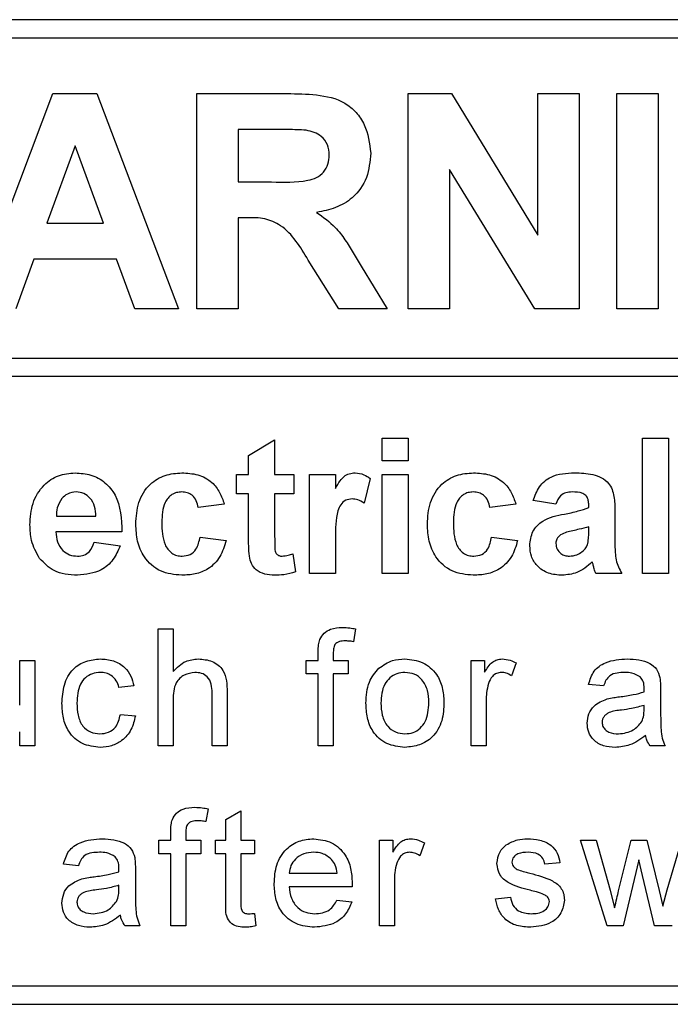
# Model space of a CAD drawing. Header units: millimetres. Extents: x 5 to 418, y 2 to 292.
# Tile 13 of 54: x 75.22 to 78.75, y 196.12 to 201.46. Entities that reach past the tile are written whole.
import ezdxf

# ---------------------------------------------------------------- set-up
doc = ezdxf.new("R2010")
doc.units = ezdxf.units.MM

msp = doc.modelspace()

# ---------------------------------------------------------------- linework, layer by layer
at = {"color": 7, "linetype": 'Continuous', "lineweight": 25}
for p, q in [((82.6246, 201.4581), (65.9579, 201.4581)), ((82.6246, 201.3581), (70.2246, 201.3581)), ((74.962, 199.8914), (75.4031, 201.0581)), ((75.4031, 201.0581), (75.6407, 201.0581)), ((75.6407, 201.0581), (76.0838, 199.8914)), ((76.182, 199.8914), (76.182, 201.0581)), ((76.182, 201.0581), (76.6716, 201.0581)), ((77.3271, 199.8914), (77.3271, 201.0581)), ((77.3271, 201.0581), (77.5615, 201.0581)), ((77.5615, 201.0581), (78.0301, 200.2915)), ((78.0301, 200.2915), (78.0301, 201.0581)), ((78.0301, 201.0581), (78.2544, 201.0581)), ((78.2544, 201.0581), (78.2544, 199.8914)), ((78.4573, 199.8914), (78.4573, 201.0581)), ((78.4573, 201.0581), (78.6816, 201.0581)), ((78.6816, 201.0581), (78.6816, 199.8914)), ((76.4063, 200.8636), (76.4063, 200.5794)), ((76.597, 200.8636), (76.4063, 200.8636)), ((75.5229, 200.7739), (75.3701, 200.3551)), ((75.6763, 200.3551), (75.5229, 200.7739)), ((78.013, 199.8914), (77.5514, 200.6463)), ((77.5514, 200.6463), (77.5514, 199.8914)), ((76.4063, 200.5794), (76.587, 200.5794)), ((76.4063, 200.385), (76.4063, 199.8914)), ((76.4566, 200.385), (76.4063, 200.385)), ((75.3701, 200.3551), (75.6763, 200.3551)), ((75.2998, 200.1606), (75.2014, 199.8914)), ((75.7475, 200.1606), (75.2998, 200.1606)), ((75.8459, 199.8914), (75.7475, 200.1606)), ((76.9518, 199.8914), (76.7859, 200.1562)), ((77.0726, 200.1223), (77.214, 199.8914)), ((76.0838, 199.8914), (75.8459, 199.8914)), ((76.4063, 199.8914), (76.182, 199.8914)), ((77.214, 199.8914), (76.9518, 199.8914)), ((77.5514, 199.8914), (77.3271, 199.8914)), ((78.2544, 199.8914), (78.013, 199.8914)), ((78.6816, 199.8914), (78.4573, 199.8914)), ((70.2246, 199.6249), (82.8579, 199.6249)), ((82.8579, 199.5249), (70.2246, 199.5249)), ((76.4631, 199.0974), (76.6041, 199.182)), ((76.6041, 199.182), (76.6041, 198.994)), ((77.187, 199.0692), (77.187, 199.1914)), ((77.187, 199.1914), (77.328, 199.1914)), ((77.328, 199.1914), (77.328, 199.0692)), ((78.5973, 198.4581), (78.5973, 199.1914)), ((78.5973, 199.1914), (78.7383, 199.1914)), ((78.7383, 199.1914), (78.7383, 198.4581)), ((76.4631, 198.994), (76.4631, 199.0974)), ((77.328, 199.0692), (77.187, 199.0692)), ((76.3973, 198.8905), (76.3973, 198.994)), ((76.3973, 198.994), (76.4631, 198.994)), ((76.6041, 198.994), (76.7075, 198.994)), ((76.7075, 198.994), (76.7075, 198.8905)), ((76.7921, 198.4581), (76.7921, 198.994)), ((76.7921, 198.994), (76.9332, 198.994)), ((76.9332, 198.994), (76.9332, 198.9192)), ((77.187, 198.4581), (77.187, 198.994)), ((77.187, 198.994), (77.328, 198.994)), ((77.328, 198.994), (77.328, 198.4581)), ((77.1212, 198.9737), (77.0883, 198.8396)), ((76.4631, 198.8905), (76.3973, 198.8905)), ((76.4631, 198.6531), (76.4631, 198.8905)), ((76.7075, 198.8905), (76.6041, 198.8905)), ((76.6041, 198.8905), (76.6041, 198.6602)), ((76.3314, 198.8341), (76.1904, 198.8153)), ((77.9109, 198.8341), (77.7699, 198.8153)), ((78.1272, 198.8341), (78.005, 198.8529)), ((78.3058, 198.8153), (78.3058, 198.8287)), ((78.4468, 198.798), (78.4468, 198.6333)), ((75.422, 198.7683), (75.6357, 198.7683)), ((75.7767, 198.6837), (75.4195, 198.6837)), ((78.3058, 198.6853), (78.3058, 198.7119)), ((75.6263, 198.6273), (75.7673, 198.6085)), ((76.1998, 198.6555), (76.3409, 198.6367)), ((76.9332, 198.617), (76.9332, 198.4581)), ((77.7793, 198.6555), (77.9203, 198.6367)), ((76.7028, 198.5656), (76.7169, 198.4673)), ((76.9332, 198.4581), (76.7921, 198.4581)), ((77.328, 198.4581), (77.187, 198.4581)), ((78.4844, 198.4581), (78.3434, 198.4581)), ((78.7383, 198.4581), (78.5973, 198.4581)), ((75.9732, 197.5247), (75.9732, 198.1581)), ((75.9732, 198.1581), (76.0544, 198.1581)), ((76.0544, 198.1581), (76.0544, 197.9268)), ((77.0427, 198.1582), (77.0312, 198.089)), ((76.8403, 197.9875), (76.8403, 198.0346)), ((76.9215, 198.0267), (76.9215, 197.9875)), ((75.223, 197.7445), (75.223, 197.9875)), ((75.223, 197.9875), (75.3042, 197.9875)), ((75.3042, 197.9875), (75.3042, 197.5247)), ((76.7754, 197.9145), (76.7754, 197.9875)), ((76.7754, 197.9875), (76.8403, 197.9875)), ((76.9215, 197.9875), (77.0027, 197.9875)), ((77.0027, 197.9875), (77.0027, 197.9145)), ((77.6686, 197.5247), (77.6686, 197.9875)), ((77.6686, 197.9875), (77.7417, 197.9875)), ((77.7417, 197.9875), (77.7417, 197.923)), ((77.9122, 197.974), (77.8868, 197.9036)), ((76.8403, 197.9145), (76.7754, 197.9145)), ((76.8403, 197.5247), (76.8403, 197.9145)), ((77.0027, 197.9145), (76.9215, 197.9145)), ((76.9215, 197.9145), (76.9215, 197.5247)), ((75.8417, 197.8495), (75.7605, 197.8414)), ((76.3467, 197.8165), (76.3467, 197.5247)), ((78.3864, 197.8495), (78.3052, 197.8576)), ((78.695, 197.8248), (78.695, 197.7257)), ((76.0544, 197.773), (76.0544, 197.5247)), ((76.2656, 197.5247), (76.2656, 197.8123)), ((77.7498, 197.7706), (77.7498, 197.5247)), ((78.6053, 197.7204), (78.6056, 197.744)), ((75.7686, 197.6952), (75.8498, 197.6871)), ((75.223, 197.5247), (75.223, 197.6003)), ((75.3042, 197.5247), (75.223, 197.5247)), ((76.0544, 197.5247), (75.9732, 197.5247)), ((76.3467, 197.5247), (76.2656, 197.5247)), ((76.9215, 197.5247), (76.8403, 197.5247)), ((77.7498, 197.5247), (77.6686, 197.5247)), ((78.7193, 197.5247), (78.6381, 197.5247)), ((76.2437, 197.1838), (76.2322, 197.1147)), ((76.3403, 197.1258), (76.4214, 197.172)), ((76.3403, 197.0132), (76.3403, 197.1258)), ((76.4214, 197.172), (76.4214, 197.0132)), ((76.0414, 197.0132), (76.0414, 197.0603)), ((76.1226, 197.0524), (76.1226, 197.0132)), ((75.9764, 196.9401), (75.9764, 197.0132)), ((75.9764, 197.0132), (76.0414, 197.0132)), ((76.1226, 197.0132), (76.2038, 197.0132)), ((76.2038, 197.0132), (76.2038, 196.9401)), ((76.2834, 196.9401), (76.2834, 197.0132)), ((76.2834, 197.0132), (76.3403, 197.0132)), ((76.4214, 197.0132), (76.4945, 197.0132)), ((76.4945, 197.0132), (76.4945, 196.9401)), ((77.1717, 197.0132), (77.2448, 197.0132)), ((77.1717, 196.5504), (77.1717, 197.0132)), ((77.2448, 197.0132), (77.2448, 196.9486)), ((77.4153, 196.9996), (77.3899, 196.9292)), ((78.4051, 196.5504), (78.2606, 197.0132)), ((78.2606, 197.0132), (78.345, 197.0132)), ((78.345, 197.0132), (78.4224, 196.7435)), ((78.4672, 196.7394), (78.5357, 197.0132)), ((78.5357, 197.0132), (78.6197, 197.0132)), ((78.6197, 197.0132), (78.6878, 196.7409)), ((78.7312, 196.7441), (78.8091, 197.0132)), ((76.0414, 196.9401), (75.9764, 196.9401)), ((76.0414, 196.5504), (76.0414, 196.9401)), ((76.1226, 196.9401), (76.1226, 196.5504)), ((76.2038, 196.9401), (76.1226, 196.9401)), ((76.3403, 196.9401), (76.2834, 196.9401)), ((76.3403, 196.6804), (76.3403, 196.9401)), ((76.4945, 196.9401), (76.4214, 196.9401)), ((76.4214, 196.9401), (76.4214, 196.6775)), ((75.5413, 196.8751), (75.4601, 196.8833)), ((78.1493, 196.8914), (78.0681, 196.8833)), ((78.5772, 196.9064), (78.492, 196.5504)), ((78.5962, 196.8228), (78.5772, 196.9064)), ((75.8498, 196.8504), (75.8498, 196.7513)), ((76.6829, 196.8346), (76.9427, 196.8346)), ((78.6623, 196.5504), (78.5962, 196.8228)), ((75.7601, 196.746), (75.7605, 196.7696)), ((77.0235, 196.7615), (76.6829, 196.7615)), ((77.2529, 196.7962), (77.2529, 196.5504)), ((77.8002, 196.6965), (77.8814, 196.7046)), ((78.4224, 196.7435), (78.4458, 196.6467)), ((78.6878, 196.7409), (78.7071, 196.6563)), ((78.7071, 196.6563), (78.7312, 196.7441)), ((76.9418, 196.6884), (77.0214, 196.6803)), ((76.4945, 196.6173), (76.5026, 196.5492)), ((75.8742, 196.5504), (75.793, 196.5504)), ((76.1226, 196.5504), (76.0414, 196.5504)), ((77.2529, 196.5504), (77.1717, 196.5504)), ((78.492, 196.5504), (78.4051, 196.5504)), ((78.7567, 196.5504), (78.6623, 196.5504)), ((70.2246, 196.2247), (82.6246, 196.2247)), ((65.9579, 196.1247), (82.6246, 196.1247))]:
    msp.add_line(p, q, dxfattribs=at)
for points, knots in [([(76.6716, 201.0581), (76.7246, 201.0572), (76.8302, 201.0555), (76.9652, 201.0276), (77.0476, 200.9579), (77.1084, 200.8687), (77.1179, 200.7883), (77.1243, 200.7348)], [0, 0, 0, 0, 0.251138, 0.500538, 0.625743, 0.751054, 1, 1, 1, 1]), ([(76.7753, 200.8599), (76.7421, 200.8613), (76.6827, 200.8638), (76.6232, 200.8637), (76.597, 200.8636)], [0, 0, 0, 0, 0.559921, 1, 1, 1, 1]), ([(76.8999, 200.7246), (76.8983, 200.7436), (76.8952, 200.7816), (76.8526, 200.8392), (76.8046, 200.852), (76.7753, 200.8599)], [0, 0, 0, 0, 0.2810837, 0.5612808, 1, 1, 1, 1]), ([(76.587, 200.5794), (76.653, 200.5772), (76.7356, 200.5744), (76.8319, 200.6), (76.8717, 200.6308), (76.8967, 200.6751), (76.8989, 200.708), (76.8999, 200.7246)], [0, 0, 0, 0, 0.500908, 0.625718, 0.750365, 0.875021, 1, 1, 1, 1]), ([(77.1243, 200.7348), (77.1204, 200.6898), (77.1128, 200.5998), (77.0368, 200.4934), (76.9355, 200.4349), (76.8663, 200.4209), (76.8317, 200.414)], [0, 0, 0, 0, 0.279943, 0.558974, 0.779184, 1, 1, 1, 1]), ([(76.7859, 200.1562), (76.7438, 200.227), (76.6854, 200.3254), (76.551, 200.386), (76.4882, 200.3853), (76.4566, 200.385)], [0, 0, 0, 0, 0.560986, 0.779305, 1, 1, 1, 1]), ([(76.8317, 200.414), (76.8672, 200.3887), (76.9259, 200.347), (76.9858, 200.2666), (77.0308, 200.1955), (77.0587, 200.1467), (77.0726, 200.1223)], [0, 0, 0, 0, 0.339561, 0.559573, 0.779778, 1, 1, 1, 1]), ([(75.2785, 198.722), (75.2809, 198.7614), (75.2857, 198.84), (75.3448, 198.9363), (75.4303, 198.9949), (75.4921, 199.0005), (75.523, 199.0034)], [0, 0, 0, 0, 0.280671, 0.559803, 0.779762, 1, 1, 1, 1]), ([(75.523, 199.0034), (75.5521, 199.0014), (75.6102, 198.9974), (75.6887, 198.9547), (75.7696, 198.8538), (75.7738, 198.7538), (75.7767, 198.6837)], [0, 0, 0, 0, 0.1873745, 0.3743047, 0.5612618, 1, 1, 1, 1]), ([(75.852, 198.7256), (75.8544, 198.7652), (75.8593, 198.8443), (75.919, 198.9421), (76.0084, 198.9965), (76.0707, 199.0011), (76.1018, 199.0034)], [0, 0, 0, 0, 0.280707, 0.559643, 0.779504, 1, 1, 1, 1]), ([(76.1018, 199.0034), (76.131, 199.0018), (76.1891, 198.9988), (76.2631, 198.9593), (76.3094, 198.8991), (76.3241, 198.8558), (76.3314, 198.8341)], [0, 0, 0, 0, 0.280457, 0.559337, 0.779383, 1, 1, 1, 1]), ([(76.9332, 198.9192), (76.9414, 198.9332), (76.9551, 198.9563), (76.9792, 198.9853), (77.008, 199.0007), (77.0291, 199.0025), (77.0397, 199.0034)], [0, 0, 0, 0, 0.340514, 0.560535, 0.78019, 1, 1, 1, 1]), ([(77.0397, 199.0034), (77.0563, 199.0014), (77.0859, 198.998), (77.1104, 198.9811), (77.1212, 198.9737)], [0, 0, 0, 0, 0.559042, 1, 1, 1, 1]), ([(77.4314, 198.7256), (77.4339, 198.7652), (77.4388, 198.8443), (77.4985, 198.9421), (77.5879, 198.9965), (77.6502, 199.0011), (77.6813, 199.0034)], [0, 0, 0, 0, 0.280707, 0.559643, 0.779504, 1, 1, 1, 1]), ([(77.6813, 199.0034), (77.7105, 199.0018), (77.7686, 198.9988), (77.8426, 198.9593), (77.8889, 198.8991), (77.9036, 198.8558), (77.9109, 198.8341)], [0, 0, 0, 0, 0.2804572, 0.5593369, 0.7793833, 1, 1, 1, 1]), ([(78.005, 198.8529), (78.0141, 198.8792), (78.0324, 198.9316), (78.1125, 198.9984), (78.1848, 199.0015), (78.2291, 199.0034)], [0, 0, 0, 0, 0.280773, 0.559844, 1, 1, 1, 1]), ([(78.2291, 199.0034), (78.262, 199.0027), (78.3273, 199.0015), (78.4178, 198.9597), (78.4467, 198.8752), (78.4468, 198.8238), (78.4468, 198.798)], [0, 0, 0, 0, 0.281738, 0.560028, 0.778339, 1, 1, 1, 1]), ([(75.5294, 198.8999), (75.5126, 198.898), (75.4827, 198.8946), (75.4614, 198.8737), (75.4519, 198.8645)], [0, 0, 0, 0, 0.558878, 1, 1, 1, 1]), ([(75.6357, 198.7683), (75.6345, 198.7861), (75.6321, 198.8215), (75.6083, 198.8661), (75.5712, 198.8952), (75.5433, 198.8984), (75.5294, 198.8999)], [0, 0, 0, 0, 0.280983, 0.560279, 0.780219, 1, 1, 1, 1]), ([(76.1007, 198.8999), (76.0913, 198.8993), (76.0726, 198.8981), (76.0466, 198.8865), (76.0254, 198.8678), (75.9952, 198.82), (75.994, 198.7722), (75.993, 198.7339)], [0, 0, 0, 0, 0.125319, 0.250544, 0.375796, 0.501063, 1, 1, 1, 1]), ([(76.1904, 198.8153), (76.1878, 198.8278), (76.1825, 198.8528), (76.1604, 198.8822), (76.1308, 198.898), (76.1107, 198.8993), (76.1007, 198.8999)], [0, 0, 0, 0, 0.280561, 0.559648, 0.7796, 1, 1, 1, 1]), ([(77.6802, 198.8999), (77.6708, 198.8993), (77.6521, 198.8981), (77.6261, 198.8865), (77.6049, 198.8678), (77.5747, 198.82), (77.5735, 198.7722), (77.5725, 198.7339)], [0, 0, 0, 0, 0.125319, 0.250544, 0.375796, 0.501063, 1, 1, 1, 1]), ([(77.7699, 198.8153), (77.7673, 198.8278), (77.762, 198.8528), (77.7399, 198.8822), (77.7103, 198.898), (77.6902, 198.8993), (77.6802, 198.8999)], [0, 0, 0, 0, 0.2805608, 0.5596483, 0.7796002, 1, 1, 1, 1]), ([(78.215, 198.8999), (78.2038, 198.8994), (78.1815, 198.8984), (78.1446, 198.8784), (78.1338, 198.8509), (78.1272, 198.8341)], [0, 0, 0, 0, 0.281245, 0.560563, 1, 1, 1, 1]), ([(78.3058, 198.8287), (78.3055, 198.8371), (78.3048, 198.8538), (78.2953, 198.8781), (78.2639, 198.8996), (78.2352, 198.8998), (78.215, 198.8999)], [0, 0, 0, 0, 0.187536, 0.374316, 0.560024, 1, 1, 1, 1]), ([(75.4519, 198.8645), (75.4417, 198.848), (75.4234, 198.8183), (75.4224, 198.7836), (75.422, 198.7683)], [0, 0, 0, 0, 0.558284, 1, 1, 1, 1]), ([(77.0242, 198.8623), (77.012, 198.8611), (76.9875, 198.8586), (76.9503, 198.8233), (76.9325, 198.7374), (76.9329, 198.6652), (76.9332, 198.617)], [0, 0, 0, 0, 0.124672, 0.248774, 0.498061, 1, 1, 1, 1]), ([(77.0883, 198.8396), (77.0772, 198.8464), (77.0574, 198.8585), (77.0344, 198.8612), (77.0242, 198.8623)], [0, 0, 0, 0, 0.560294, 1, 1, 1, 1]), ([(77.9861, 198.6092), (77.9892, 198.6356), (77.9953, 198.6884), (78.0659, 198.7588), (78.1326, 198.772), (78.1736, 198.7801)], [0, 0, 0, 0, 0.279667, 0.558309, 1, 1, 1, 1]), ([(78.1736, 198.7801), (78.1987, 198.785), (78.2436, 198.7939), (78.2868, 198.8088), (78.3058, 198.8153)], [0, 0, 0, 0, 0.5602126, 1, 1, 1, 1]), ([(75.331, 198.5391), (75.3135, 198.5711), (75.282, 198.6284), (75.2795, 198.6934), (75.2785, 198.722)], [0, 0, 0, 0, 0.558866, 1, 1, 1, 1]), ([(76.1008, 198.4487), (76.0612, 198.4526), (75.982, 198.4604), (75.8961, 198.5382), (75.8568, 198.6328), (75.8536, 198.6946), (75.852, 198.7256)], [0, 0, 0, 0, 0.279707, 0.558485, 0.778934, 1, 1, 1, 1]), ([(75.993, 198.7339), (75.9939, 198.6931), (75.995, 198.642), (76.0243, 198.5889), (76.0461, 198.5677), (76.0737, 198.5542), (76.0937, 198.5528), (76.1038, 198.5521)], [0, 0, 0, 0, 0.499313, 0.62455, 0.749763, 0.874784, 1, 1, 1, 1]), ([(77.6803, 198.4487), (77.6407, 198.4526), (77.5615, 198.4604), (77.4756, 198.5382), (77.4363, 198.6328), (77.4331, 198.6946), (77.4314, 198.7256)], [0, 0, 0, 0, 0.279707, 0.558485, 0.778934, 1, 1, 1, 1]), ([(77.5725, 198.7339), (77.5734, 198.6931), (77.5745, 198.642), (77.6038, 198.5889), (77.6256, 198.5677), (77.6531, 198.5542), (77.6732, 198.5528), (77.6832, 198.5521)], [0, 0, 0, 0, 0.499313, 0.62455, 0.749763, 0.874784, 1, 1, 1, 1]), ([(75.4195, 198.6837), (75.4211, 198.6653), (75.4242, 198.6285), (75.4521, 198.5836), (75.4924, 198.5562), (75.5213, 198.5534), (75.5358, 198.5521)], [0, 0, 0, 0, 0.280701, 0.559805, 0.779805, 1, 1, 1, 1]), ([(78.153, 198.6681), (78.1449, 198.661), (78.1304, 198.6484), (78.1282, 198.6295), (78.1272, 198.6211)], [0, 0, 0, 0, 0.559644, 1, 1, 1, 1]), ([(78.3058, 198.7119), (78.2884, 198.707), (78.2598, 198.6988), (78.2193, 198.6902), (78.1849, 198.6827), (78.1637, 198.673), (78.153, 198.6681)], [0, 0, 0, 0, 0.340193, 0.560377, 0.780508, 1, 1, 1, 1]), ([(78.3007, 198.6201), (78.3025, 198.6322), (78.3059, 198.6538), (78.3058, 198.6757), (78.3058, 198.6853)], [0, 0, 0, 0, 0.559676, 1, 1, 1, 1]), ([(75.5358, 198.5521), (75.5478, 198.553), (75.5717, 198.555), (75.6089, 198.5801), (75.6197, 198.6094), (75.6263, 198.6273)], [0, 0, 0, 0, 0.280682, 0.560525, 1, 1, 1, 1]), ([(76.3409, 198.6367), (76.3319, 198.6065), (76.3141, 198.5463), (76.2507, 198.4815), (76.1745, 198.4522), (76.1254, 198.4498), (76.1008, 198.4487)], [0, 0, 0, 0, 0.280244, 0.559157, 0.779326, 1, 1, 1, 1]), ([(76.1038, 198.5521), (76.1185, 198.5536), (76.1479, 198.5567), (76.1875, 198.5957), (76.1951, 198.6328), (76.1998, 198.6555)], [0, 0, 0, 0, 0.28016, 0.558978, 1, 1, 1, 1]), ([(76.4676, 198.5516), (76.4659, 198.5705), (76.4629, 198.6043), (76.463, 198.6382), (76.4631, 198.6531)], [0, 0, 0, 0, 0.559821, 1, 1, 1, 1]), ([(76.6041, 198.6602), (76.6043, 198.6384), (76.6047, 198.6113), (76.6057, 198.5781), (76.6139, 198.5632), (76.6279, 198.5536), (76.6389, 198.5526), (76.6443, 198.5521)], [0, 0, 0, 0, 0.5010407, 0.6262478, 0.7510825, 0.8753766, 1, 1, 1, 1]), ([(77.9203, 198.6367), (77.9114, 198.6065), (77.8936, 198.5463), (77.8302, 198.4815), (77.754, 198.4522), (77.7049, 198.4498), (77.6803, 198.4487)], [0, 0, 0, 0, 0.280244, 0.559157, 0.779326, 1, 1, 1, 1]), ([(77.6832, 198.5521), (77.698, 198.5536), (77.7274, 198.5567), (77.767, 198.5957), (77.7746, 198.6328), (77.7793, 198.6555)], [0, 0, 0, 0, 0.28016, 0.558978, 1, 1, 1, 1]), ([(78.1272, 198.6211), (78.1286, 198.6106), (78.1313, 198.5895), (78.1517, 198.5667), (78.1759, 198.5539), (78.1925, 198.5527), (78.2008, 198.5521)], [0, 0, 0, 0, 0.279294, 0.55914, 0.779446, 1, 1, 1, 1]), ([(78.2691, 198.5759), (78.277, 198.5828), (78.291, 198.5951), (78.2977, 198.6124), (78.3007, 198.6201)], [0, 0, 0, 0, 0.559867, 1, 1, 1, 1]), ([(78.4468, 198.6333), (78.4471, 198.6127), (78.4477, 198.5788), (78.4528, 198.5316), (78.4658, 198.4934), (78.4782, 198.4699), (78.4844, 198.4581)], [0, 0, 0, 0, 0.340129, 0.560069, 0.779965, 1, 1, 1, 1]), ([(75.7673, 198.6085), (75.7561, 198.5825), (75.7336, 198.5305), (75.6545, 198.4611), (75.581, 198.4534), (75.5361, 198.4487)], [0, 0, 0, 0, 0.281013, 0.561314, 1, 1, 1, 1]), ([(76.6443, 198.5521), (76.6555, 198.5535), (76.6755, 198.556), (76.6945, 198.5627), (76.7028, 198.5656)], [0, 0, 0, 0, 0.559508, 1, 1, 1, 1]), ([(78.1616, 198.4487), (78.1364, 198.4504), (78.0863, 198.454), (78.0261, 198.4942), (77.9912, 198.5501), (77.9878, 198.5895), (77.9861, 198.6092)], [0, 0, 0, 0, 0.280489, 0.55953, 0.779597, 1, 1, 1, 1]), ([(78.2008, 198.5521), (78.2146, 198.5536), (78.2393, 198.5563), (78.26, 198.5699), (78.2691, 198.5759)], [0, 0, 0, 0, 0.559341, 1, 1, 1, 1]), ([(75.5361, 198.4487), (75.4913, 198.4519), (75.4112, 198.4576), (75.3555, 198.5142), (75.331, 198.5391)], [0, 0, 0, 0, 0.560391, 1, 1, 1, 1]), ([(76.6035, 198.4487), (76.5859, 198.4499), (76.5507, 198.4524), (76.5043, 198.4732), (76.4759, 198.5106), (76.4704, 198.5379), (76.4676, 198.5516)], [0, 0, 0, 0, 0.280585, 0.56042, 0.779437, 1, 1, 1, 1]), ([(78.3251, 198.5208), (78.2984, 198.498), (78.2507, 198.4574), (78.1888, 198.4513), (78.1616, 198.4487)], [0, 0, 0, 0, 0.559709, 1, 1, 1, 1]), ([(78.33, 198.503), (78.3292, 198.5064), (78.3277, 198.5123), (78.3259, 198.5182), (78.3251, 198.5208)], [0, 0, 0, 0, 0.5600466, 1, 1, 1, 1]), ([(76.7169, 198.4673), (76.6962, 198.4611), (76.6591, 198.4501), (76.6205, 198.4491), (76.6035, 198.4487)], [0, 0, 0, 0, 0.559729, 1, 1, 1, 1]), ([(78.3434, 198.4581), (78.3407, 198.4664), (78.3359, 198.4813), (78.3318, 198.4964), (78.33, 198.503)], [0, 0, 0, 0, 0.559958, 1, 1, 1, 1]), ([(76.849, 198.1008), (76.8559, 198.1128), (76.8697, 198.1368), (76.9135, 198.163), (76.949, 198.165), (76.9708, 198.1662)], [0, 0, 0, 0, 0.2794581, 0.5596612, 1, 1, 1, 1]), ([(76.9708, 198.1662), (76.9843, 198.1656), (77.0085, 198.1646), (77.0322, 198.1602), (77.0427, 198.1582)], [0, 0, 0, 0, 0.559945, 1, 1, 1, 1]), ([(76.8403, 198.0346), (76.8404, 198.0472), (76.8405, 198.0697), (76.8464, 198.0913), (76.849, 198.1008)], [0, 0, 0, 0, 0.56037, 1, 1, 1, 1]), ([(76.9857, 198.0931), (76.9756, 198.0928), (76.9556, 198.0922), (76.9292, 198.0765), (76.9224, 198.0504), (76.9218, 198.0346), (76.9215, 198.0267)], [0, 0, 0, 0, 0.281469, 0.557719, 0.778516, 1, 1, 1, 1]), ([(77.0312, 198.089), (77.0227, 198.0903), (77.0077, 198.0926), (76.9924, 198.0929), (76.9857, 198.0931)], [0, 0, 0, 0, 0.559924, 1, 1, 1, 1]), ([(75.452, 197.7544), (75.454, 197.788), (75.4582, 197.855), (75.5038, 197.9416), (75.5805, 197.9878), (75.6332, 197.9931), (75.6596, 197.9957)], [0, 0, 0, 0, 0.280838, 0.55968, 0.779579, 1, 1, 1, 1]), ([(75.6596, 197.9957), (75.6837, 197.994), (75.7317, 197.9907), (75.7909, 197.9551), (75.8277, 197.9044), (75.837, 197.8678), (75.8417, 197.8495)], [0, 0, 0, 0, 0.280267, 0.559439, 0.779535, 1, 1, 1, 1]), ([(76.0544, 197.9268), (76.0755, 197.9486), (76.1131, 197.9878), (76.1666, 197.9932), (76.1902, 197.9957)], [0, 0, 0, 0, 0.559341, 1, 1, 1, 1]), ([(76.1902, 197.9957), (76.2159, 197.9935), (76.267, 197.9891), (76.3271, 197.9414), (76.3453, 197.8766), (76.3463, 197.8366), (76.3467, 197.8165)], [0, 0, 0, 0, 0.280318, 0.55834, 0.778554, 1, 1, 1, 1]), ([(77.1683, 197.9448), (77.1923, 197.9614), (77.2352, 197.9912), (77.2871, 197.9943), (77.31, 197.9957)], [0, 0, 0, 0, 0.5590331, 1, 1, 1, 1]), ([(77.31, 197.9957), (77.3433, 197.992), (77.4098, 197.9847), (77.4821, 197.9198), (77.5167, 197.8407), (77.5195, 197.7887), (77.5209, 197.7626)], [0, 0, 0, 0, 0.279556, 0.5586, 0.778991, 1, 1, 1, 1]), ([(77.7417, 197.923), (77.7539, 197.9436), (77.7708, 197.9724), (77.8085, 197.9932), (77.827, 197.9948), (77.8362, 197.9957)], [0, 0, 0, 0, 0.559599, 0.779772, 1, 1, 1, 1]), ([(77.8362, 197.9957), (77.8512, 197.9942), (77.8779, 197.9916), (77.9017, 197.9794), (77.9122, 197.974)], [0, 0, 0, 0, 0.5595462, 1, 1, 1, 1]), ([(78.3052, 197.8576), (78.3127, 197.8828), (78.3275, 197.9331), (78.4076, 197.9892), (78.4742, 197.9932), (78.5149, 197.9957)], [0, 0, 0, 0, 0.28043, 0.559303, 1, 1, 1, 1]), ([(78.5149, 197.9957), (78.5572, 197.9934), (78.6162, 197.9902), (78.6769, 197.9418), (78.6863, 197.9101), (78.691, 197.8942)], [0, 0, 0, 0, 0.559253, 0.779195, 1, 1, 1, 1]), ([(75.6602, 197.9226), (75.6453, 197.9214), (75.6158, 197.919), (75.5769, 197.8952), (75.5374, 197.8428), (75.5349, 197.7921), (75.5332, 197.7565)], [0, 0, 0, 0, 0.187089, 0.37388, 0.56073, 1, 1, 1, 1]), ([(75.7605, 197.8414), (75.7565, 197.8539), (75.7484, 197.879), (75.7221, 197.906), (75.6911, 197.9206), (75.6705, 197.9219), (75.6602, 197.9226)], [0, 0, 0, 0, 0.280213, 0.559476, 0.779649, 1, 1, 1, 1]), ([(76.1719, 197.9226), (76.1518, 197.9197), (76.1116, 197.9139), (76.0567, 197.859), (76.0553, 197.8056), (76.0544, 197.773)], [0, 0, 0, 0, 0.2802055, 0.5593196, 1, 1, 1, 1]), ([(76.2656, 197.8123), (76.265, 197.8278), (76.2638, 197.8586), (76.2441, 197.8992), (76.2084, 197.9202), (76.1841, 197.9218), (76.1719, 197.9226)], [0, 0, 0, 0, 0.2812215, 0.5597775, 0.779378, 1, 1, 1, 1]), ([(77.0986, 197.7561), (77.1005, 197.7959), (77.1037, 197.8668), (77.1486, 197.921), (77.1683, 197.9448)], [0, 0, 0, 0, 0.560963, 1, 1, 1, 1]), ([(77.31, 197.9226), (77.2951, 197.9213), (77.2654, 197.9187), (77.2266, 197.8946), (77.1855, 197.8432), (77.1822, 197.7922), (77.1798, 197.7564)], [0, 0, 0, 0, 0.187137, 0.374025, 0.561097, 1, 1, 1, 1]), ([(77.4397, 197.7588), (77.4387, 197.7809), (77.4367, 197.8248), (77.4081, 197.8809), (77.3619, 197.9169), (77.3273, 197.9207), (77.31, 197.9226)], [0, 0, 0, 0, 0.281064, 0.560316, 0.780174, 1, 1, 1, 1]), ([(77.8331, 197.9226), (77.8238, 197.9215), (77.8054, 197.9192), (77.7775, 197.8989), (77.7681, 197.8768), (77.7624, 197.8633)], [0, 0, 0, 0, 0.280305, 0.560911, 1, 1, 1, 1]), ([(77.8868, 197.9036), (77.8776, 197.9095), (77.861, 197.92), (77.8416, 197.9218), (77.8331, 197.9226)], [0, 0, 0, 0, 0.560116, 1, 1, 1, 1]), ([(78.5003, 197.9226), (78.4865, 197.9221), (78.4589, 197.9213), (78.4205, 197.9091), (78.3971, 197.8805), (78.39, 197.8598), (78.3864, 197.8495)], [0, 0, 0, 0, 0.280855, 0.559751, 0.7795, 1, 1, 1, 1]), ([(78.5847, 197.8981), (78.5701, 197.9065), (78.5438, 197.9217), (78.5137, 197.9223), (78.5003, 197.9226)], [0, 0, 0, 0, 0.557871, 1, 1, 1, 1]), ([(78.6056, 197.8359), (78.6054, 197.8489), (78.6049, 197.872), (78.5908, 197.8902), (78.5847, 197.8981)], [0, 0, 0, 0, 0.561903, 1, 1, 1, 1]), ([(78.691, 197.8942), (78.6924, 197.8813), (78.6949, 197.8582), (78.6949, 197.835), (78.695, 197.8248)], [0, 0, 0, 0, 0.559817, 1, 1, 1, 1]), ([(77.7624, 197.8633), (77.7583, 197.8463), (77.7509, 197.8157), (77.7502, 197.7844), (77.7498, 197.7706)], [0, 0, 0, 0, 0.559888, 1, 1, 1, 1]), ([(78.4714, 197.7904), (78.4968, 197.7936), (78.542, 197.7993), (78.5859, 197.8116), (78.6053, 197.817)], [0, 0, 0, 0, 0.560185, 1, 1, 1, 1]), ([(78.6053, 197.817), (78.6053, 197.8206), (78.6054, 197.8269), (78.6056, 197.8332), (78.6056, 197.8359)], [0, 0, 0, 0, 0.560023, 1, 1, 1, 1]), ([(77.5209, 197.7626), (77.5197, 197.7281), (77.5174, 197.6594), (77.468, 197.5727), (77.3908, 197.5247), (77.3369, 197.5193), (77.31, 197.5166)], [0, 0, 0, 0, 0.281033, 0.559513, 0.779602, 1, 1, 1, 1]), ([(78.2971, 197.6474), (78.2989, 197.6645), (78.3024, 197.6987), (78.338, 197.7518), (78.3794, 197.7685), (78.4047, 197.7787)], [0, 0, 0, 0, 0.280458, 0.560983, 1, 1, 1, 1]), ([(78.4047, 197.7787), (78.417, 197.7814), (78.4391, 197.7863), (78.4615, 197.7891), (78.4714, 197.7904)], [0, 0, 0, 0, 0.5599184, 1, 1, 1, 1]), ([(75.6598, 197.5166), (75.6261, 197.5201), (75.559, 197.5271), (75.487, 197.5947), (75.4556, 197.6756), (75.4532, 197.7281), (75.452, 197.7544)], [0, 0, 0, 0, 0.279595, 0.558341, 0.778834, 1, 1, 1, 1]), ([(75.5332, 197.7565), (75.534, 197.7345), (75.5356, 197.6907), (75.5586, 197.6319), (75.605, 197.595), (75.6396, 197.5915), (75.657, 197.5897)], [0, 0, 0, 0, 0.281276, 0.560536, 0.78011, 1, 1, 1, 1]), ([(77.31, 197.5166), (77.276, 197.5202), (77.2082, 197.5274), (77.1345, 197.5946), (77.1025, 197.6765), (77.0999, 197.7296), (77.0986, 197.7561)], [0, 0, 0, 0, 0.2796157, 0.5583707, 0.778858, 1, 1, 1, 1]), ([(77.1798, 197.7564), (77.1808, 197.734), (77.1828, 197.6895), (77.2101, 197.6316), (77.2573, 197.5954), (77.2924, 197.5916), (77.31, 197.5897)], [0, 0, 0, 0, 0.2811293, 0.560384, 0.7801589, 1, 1, 1, 1]), ([(77.31, 197.5897), (77.325, 197.591), (77.3551, 197.5937), (77.3938, 197.6188), (77.4345, 197.6712), (77.4375, 197.7227), (77.4397, 197.7588)], [0, 0, 0, 0, 0.187044, 0.373945, 0.560983, 1, 1, 1, 1]), ([(78.4835, 197.7187), (78.4603, 197.7163), (78.4314, 197.7132), (78.4007, 197.6969), (78.3884, 197.6847), (78.3799, 197.6692), (78.3788, 197.6577), (78.3783, 197.652)], [0, 0, 0, 0, 0.5002798, 0.6253263, 0.7502693, 0.875147, 1, 1, 1, 1]), ([(78.6056, 197.744), (78.5832, 197.7377), (78.543, 197.7264), (78.5017, 197.7211), (78.4835, 197.7187)], [0, 0, 0, 0, 0.55976, 1, 1, 1, 1]), ([(78.5932, 197.6562), (78.5974, 197.6678), (78.6049, 197.6886), (78.6051, 197.7106), (78.6053, 197.7204)], [0, 0, 0, 0, 0.558995, 1, 1, 1, 1]), ([(78.695, 197.7257), (78.6951, 197.7025), (78.6952, 197.6644), (78.6969, 197.6114), (78.7021, 197.5664), (78.7136, 197.5386), (78.7193, 197.5247)], [0, 0, 0, 0, 0.340206, 0.560339, 0.780175, 1, 1, 1, 1]), ([(75.657, 197.5897), (75.6729, 197.5912), (75.7046, 197.5942), (75.753, 197.6298), (75.7627, 197.6704), (75.7686, 197.6952)], [0, 0, 0, 0, 0.280899, 0.560906, 1, 1, 1, 1]), ([(75.8498, 197.6871), (75.8438, 197.6614), (75.8319, 197.6101), (75.7824, 197.5531), (75.7217, 197.5211), (75.6804, 197.5181), (75.6598, 197.5166)], [0, 0, 0, 0, 0.280202, 0.55951, 0.779586, 1, 1, 1, 1]), ([(78.4671, 197.5897), (78.4957, 197.5932), (78.5467, 197.5995), (78.579, 197.6388), (78.5932, 197.6562)], [0, 0, 0, 0, 0.559758, 1, 1, 1, 1]), ([(78.4486, 197.5166), (78.4274, 197.5178), (78.3851, 197.5202), (78.3326, 197.551), (78.3014, 197.5975), (78.2985, 197.6308), (78.2971, 197.6474)], [0, 0, 0, 0, 0.280815, 0.55969, 0.779696, 1, 1, 1, 1]), ([(78.3783, 197.652), (78.3791, 197.6444), (78.3809, 197.6292), (78.3952, 197.6106), (78.4231, 197.5923), (78.449, 197.5908), (78.4671, 197.5897)], [0, 0, 0, 0, 0.186565, 0.373467, 0.560613, 1, 1, 1, 1]), ([(78.6138, 197.5816), (78.586, 197.5609), (78.5366, 197.5241), (78.4755, 197.5189), (78.4486, 197.5166)], [0, 0, 0, 0, 0.559971, 1, 1, 1, 1]), ([(78.6381, 197.5247), (78.6317, 197.5345), (78.6201, 197.5521), (78.6157, 197.5726), (78.6138, 197.5816)], [0, 0, 0, 0, 0.559697, 1, 1, 1, 1]), ([(76.05, 197.1265), (76.0569, 197.1384), (76.0707, 197.1624), (76.1145, 197.1886), (76.1501, 197.1906), (76.1718, 197.1918)], [0, 0, 0, 0, 0.279458, 0.559661, 1, 1, 1, 1]), ([(76.1718, 197.1918), (76.1853, 197.1913), (76.2095, 197.1903), (76.2333, 197.1858), (76.2437, 197.1838)], [0, 0, 0, 0, 0.559945, 1, 1, 1, 1]), ([(76.0414, 197.0603), (76.0414, 197.0728), (76.0415, 197.0953), (76.0474, 197.117), (76.05, 197.1265)], [0, 0, 0, 0, 0.56037, 1, 1, 1, 1]), ([(76.1868, 197.1187), (76.1767, 197.1185), (76.1566, 197.1179), (76.1302, 197.1022), (76.1234, 197.076), (76.1229, 197.0603), (76.1226, 197.0524)], [0, 0, 0, 0, 0.281469, 0.557719, 0.778516, 1, 1, 1, 1]), ([(76.2322, 197.1147), (76.2238, 197.1159), (76.2087, 197.1182), (76.1935, 197.1186), (76.1868, 197.1187)], [0, 0, 0, 0, 0.559924, 1, 1, 1, 1]), ([(75.4601, 196.8833), (75.4675, 196.9085), (75.4824, 196.9587), (75.5625, 197.0148), (75.629, 197.0188), (75.6698, 197.0213)], [0, 0, 0, 0, 0.28043, 0.559303, 1, 1, 1, 1]), ([(75.6698, 197.0213), (75.7121, 197.019), (75.7711, 197.0159), (75.8317, 196.9674), (75.8412, 196.9357), (75.8459, 196.9198)], [0, 0, 0, 0, 0.559253, 0.779195, 1, 1, 1, 1]), ([(76.6017, 196.7778), (76.6037, 196.8122), (76.6077, 196.8807), (76.659, 196.9651), (76.7348, 197.0145), (76.7887, 197.019), (76.8156, 197.0213)], [0, 0, 0, 0, 0.280748, 0.559775, 0.779666, 1, 1, 1, 1]), ([(76.8156, 197.0213), (76.8492, 197.0174), (76.9163, 197.0096), (76.9878, 196.9418), (77.0199, 196.8611), (77.0226, 196.8086), (77.0239, 196.7823)], [0, 0, 0, 0, 0.279366, 0.558398, 0.778885, 1, 1, 1, 1]), ([(77.2448, 196.9486), (77.2569, 196.9692), (77.2739, 196.998), (77.3116, 197.0188), (77.3301, 197.0205), (77.3393, 197.0213)], [0, 0, 0, 0, 0.559599, 0.779772, 1, 1, 1, 1]), ([(77.3393, 197.0213), (77.3543, 197.0199), (77.381, 197.0173), (77.4048, 197.005), (77.4153, 196.9996)], [0, 0, 0, 0, 0.559546, 1, 1, 1, 1]), ([(77.8592, 196.9888), (77.879, 196.9995), (77.9146, 197.0185), (77.9548, 197.0204), (77.9725, 197.0213)], [0, 0, 0, 0, 0.558938, 1, 1, 1, 1]), ([(77.9725, 197.0213), (77.9952, 197.0199), (78.0406, 197.0172), (78.1014, 196.9925), (78.1387, 196.9443), (78.1458, 196.9091), (78.1493, 196.8914)], [0, 0, 0, 0, 0.280737, 0.560427, 0.77945, 1, 1, 1, 1]), ([(77.8083, 196.8871), (77.8113, 196.9095), (77.8168, 196.9496), (77.8462, 196.9768), (77.8592, 196.9888)], [0, 0, 0, 0, 0.558927, 1, 1, 1, 1]), ([(75.6552, 196.9482), (75.6414, 196.9478), (75.6138, 196.9469), (75.5754, 196.9347), (75.5519, 196.9061), (75.5448, 196.8855), (75.5413, 196.8751)], [0, 0, 0, 0, 0.280855, 0.559751, 0.7795, 1, 1, 1, 1]), ([(75.7396, 196.9237), (75.7249, 196.9322), (75.6987, 196.9473), (75.6685, 196.948), (75.6552, 196.9482)], [0, 0, 0, 0, 0.557871, 1, 1, 1, 1]), ([(75.7605, 196.8616), (75.7602, 196.8746), (75.7597, 196.8977), (75.7457, 196.9158), (75.7396, 196.9237)], [0, 0, 0, 0, 0.561903, 1, 1, 1, 1]), ([(75.8459, 196.9198), (75.8473, 196.9069), (75.8498, 196.8838), (75.8498, 196.8606), (75.8498, 196.8504)], [0, 0, 0, 0, 0.559817, 1, 1, 1, 1]), ([(76.8152, 196.9482), (76.7971, 196.9467), (76.7609, 196.9437), (76.7172, 196.9155), (76.6895, 196.8769), (76.6851, 196.8487), (76.6829, 196.8346)], [0, 0, 0, 0, 0.28019, 0.559728, 0.779642, 1, 1, 1, 1]), ([(76.9129, 196.9094), (76.8968, 196.9222), (76.8679, 196.945), (76.8314, 196.9473), (76.8152, 196.9482)], [0, 0, 0, 0, 0.558512, 1, 1, 1, 1]), ([(76.9427, 196.8346), (76.9406, 196.85), (76.9369, 196.8776), (76.9202, 196.8997), (76.9129, 196.9094)], [0, 0, 0, 0, 0.560674, 1, 1, 1, 1]), ([(77.3361, 196.9482), (77.3269, 196.9471), (77.3084, 196.9448), (77.2806, 196.9245), (77.2712, 196.9024), (77.2655, 196.889)], [0, 0, 0, 0, 0.280305, 0.560911, 1, 1, 1, 1]), ([(77.3899, 196.9292), (77.3807, 196.9351), (77.3641, 196.9456), (77.3447, 196.9474), (77.3361, 196.9482)], [0, 0, 0, 0, 0.560116, 1, 1, 1, 1]), ([(77.9784, 196.9482), (77.9587, 196.9478), (77.9292, 196.9471), (77.9013, 196.9264), (77.8908, 196.9098), (77.8899, 196.9002), (77.8895, 196.8953)], [0, 0, 0, 0, 0.49977, 0.749095, 0.874592, 1, 1, 1, 1]), ([(78.0681, 196.8833), (78.0652, 196.8944), (78.0594, 196.9168), (78.0264, 196.9449), (77.9966, 196.947), (77.9784, 196.9482)], [0, 0, 0, 0, 0.280304, 0.560237, 1, 1, 1, 1]), ([(75.7601, 196.8427), (75.7602, 196.8462), (75.7603, 196.8525), (75.7604, 196.8588), (75.7605, 196.8616)], [0, 0, 0, 0, 0.560023, 1, 1, 1, 1]), ([(77.2655, 196.889), (77.2613, 196.8719), (77.254, 196.8414), (77.2532, 196.81), (77.2529, 196.7962)], [0, 0, 0, 0, 0.559888, 1, 1, 1, 1]), ([(77.9884, 196.7423), (77.9472, 196.7528), (77.8958, 196.7659), (77.8433, 196.8013), (77.8159, 196.8343), (77.8113, 196.866), (77.8083, 196.8871)], [0, 0, 0, 0, 0.501321, 0.626592, 0.751817, 1, 1, 1, 1]), ([(77.8895, 196.8953), (77.89, 196.8904), (77.8908, 196.8816), (77.8958, 196.8743), (77.898, 196.8711)], [0, 0, 0, 0, 0.559236, 1, 1, 1, 1]), ([(77.898, 196.8711), (77.9024, 196.8667), (77.9102, 196.8589), (77.9203, 196.8545), (77.9248, 196.8526)], [0, 0, 0, 0, 0.559084, 1, 1, 1, 1]), ([(75.452, 196.673), (75.4537, 196.6901), (75.4573, 196.7243), (75.4929, 196.7774), (75.5343, 196.7941), (75.5595, 196.8044)], [0, 0, 0, 0, 0.280458, 0.560983, 1, 1, 1, 1]), ([(75.5595, 196.8044), (75.5719, 196.8071), (75.594, 196.812), (75.6164, 196.8148), (75.6263, 196.816)], [0, 0, 0, 0, 0.559918, 1, 1, 1, 1]), ([(75.6263, 196.816), (75.6516, 196.8192), (75.6969, 196.8249), (75.7408, 196.8373), (75.7601, 196.8427)], [0, 0, 0, 0, 0.560185, 1, 1, 1, 1]), ([(77.9248, 196.8526), (77.9362, 196.8491), (77.9565, 196.8428), (77.9771, 196.8373), (77.9862, 196.8348)], [0, 0, 0, 0, 0.559965, 1, 1, 1, 1]), ([(77.9862, 196.8348), (78.0283, 196.824), (78.081, 196.8105), (78.1365, 196.7764), (78.1584, 196.752), (78.1718, 196.7218), (78.173, 196.7002), (78.1737, 196.6894)], [0, 0, 0, 0, 0.500446, 0.625396, 0.750274, 0.875069, 1, 1, 1, 1]), ([(75.7605, 196.7696), (75.738, 196.7633), (75.6979, 196.752), (75.6565, 196.7467), (75.6383, 196.7443)], [0, 0, 0, 0, 0.55976, 1, 1, 1, 1]), ([(75.8498, 196.7513), (75.8499, 196.7282), (75.8501, 196.69), (75.8517, 196.637), (75.857, 196.592), (75.8684, 196.5643), (75.8742, 196.5504)], [0, 0, 0, 0, 0.340206, 0.560339, 0.780175, 1, 1, 1, 1]), ([(76.8199, 196.5422), (76.7857, 196.5453), (76.7174, 196.5515), (76.6409, 196.6161), (76.6059, 196.6977), (76.6031, 196.7511), (76.6017, 196.7778)], [0, 0, 0, 0, 0.279952, 0.558661, 0.778994, 1, 1, 1, 1]), ([(76.6829, 196.7615), (76.6854, 196.7405), (76.6904, 196.6986), (76.7244, 196.6485), (76.7716, 196.6195), (76.8046, 196.6167), (76.8212, 196.6153)], [0, 0, 0, 0, 0.280633, 0.559687, 0.779661, 1, 1, 1, 1]), ([(77.0239, 196.7823), (77.0239, 196.7784), (77.0238, 196.7715), (77.0236, 196.7645), (77.0235, 196.7615)], [0, 0, 0, 0, 0.559999, 1, 1, 1, 1]), ([(75.6383, 196.7443), (75.6152, 196.7419), (75.5863, 196.7389), (75.5556, 196.7225), (75.5432, 196.7103), (75.5348, 196.6948), (75.5337, 196.6834), (75.5332, 196.6776)], [0, 0, 0, 0, 0.50028, 0.625326, 0.750269, 0.875147, 1, 1, 1, 1]), ([(75.7481, 196.6818), (75.7523, 196.6934), (75.7598, 196.7142), (75.76, 196.7363), (75.7601, 196.746)], [0, 0, 0, 0, 0.5589946, 1, 1, 1, 1]), ([(77.9924, 196.5422), (77.9667, 196.5435), (77.9156, 196.5459), (77.85, 196.5811), (77.8134, 196.6376), (77.8046, 196.6769), (77.8002, 196.6965)], [0, 0, 0, 0, 0.280739, 0.559297, 0.779311, 1, 1, 1, 1]), ([(77.8814, 196.7046), (77.8846, 196.69), (77.8911, 196.6609), (77.9305, 196.6206), (77.9695, 196.6173), (77.9933, 196.6153)], [0, 0, 0, 0, 0.2813144, 0.5610688, 1, 1, 1, 1]), ([(78.0647, 196.7186), (78.0507, 196.7237), (78.0257, 196.733), (77.9998, 196.7395), (77.9884, 196.7423)], [0, 0, 0, 0, 0.559788, 1, 1, 1, 1]), ([(78.0925, 196.6812), (78.092, 196.6858), (78.091, 196.695), (78.0813, 196.709), (78.071, 196.7149), (78.0647, 196.7186)], [0, 0, 0, 0, 0.279757, 0.559839, 1, 1, 1, 1]), ([(78.4458, 196.6467), (78.4498, 196.664), (78.4569, 196.6949), (78.4641, 196.7258), (78.4672, 196.7394)], [0, 0, 0, 0, 0.559994, 1, 1, 1, 1]), ([(75.6034, 196.5422), (75.5823, 196.5435), (75.54, 196.5459), (75.4875, 196.5766), (75.4563, 196.6231), (75.4534, 196.6564), (75.452, 196.673)], [0, 0, 0, 0, 0.280815, 0.55969, 0.779696, 1, 1, 1, 1]), ([(75.5332, 196.6776), (75.534, 196.67), (75.5357, 196.6548), (75.5501, 196.6362), (75.578, 196.618), (75.6038, 196.6164), (75.622, 196.6153)], [0, 0, 0, 0, 0.186565, 0.373467, 0.560613, 1, 1, 1, 1]), ([(75.622, 196.6153), (75.6505, 196.6189), (75.7016, 196.6252), (75.7339, 196.6645), (75.7481, 196.6818)], [0, 0, 0, 0, 0.559758, 1, 1, 1, 1]), ([(76.4454, 196.5422), (76.4327, 196.5427), (76.4072, 196.5436), (76.3706, 196.5584), (76.3355, 196.6048), (76.3383, 196.6492), (76.3403, 196.6804)], [0, 0, 0, 0, 0.187433, 0.373821, 0.559462, 1, 1, 1, 1]), ([(76.4214, 196.6775), (76.4204, 196.6622), (76.4191, 196.6431), (76.4317, 196.6247), (76.444, 196.6161), (76.4552, 196.6156), (76.4627, 196.6153)], [0, 0, 0, 0, 0.499596, 0.625239, 0.750354, 1, 1, 1, 1]), ([(77.0214, 196.6803), (77.0123, 196.6572), (76.994, 196.6111), (76.9232, 196.5521), (76.8591, 196.546), (76.8199, 196.5422)], [0, 0, 0, 0, 0.2806132, 0.5608329, 1, 1, 1, 1]), ([(76.8212, 196.6153), (76.8352, 196.6161), (76.8631, 196.6177), (76.911, 196.6378), (76.9302, 196.6692), (76.9418, 196.6884)], [0, 0, 0, 0, 0.2812824, 0.5619063, 1, 1, 1, 1]), ([(78.1737, 196.6894), (78.1698, 196.6651), (78.1619, 196.6164), (78.094, 196.5532), (78.0309, 196.5464), (77.9924, 196.5422)], [0, 0, 0, 0, 0.279926, 0.560038, 1, 1, 1, 1]), ([(77.9933, 196.6153), (78.0057, 196.6158), (78.0305, 196.6167), (78.0633, 196.6289), (78.0874, 196.652), (78.0908, 196.6715), (78.0925, 196.6812)], [0, 0, 0, 0, 0.281188, 0.560952, 0.781095, 1, 1, 1, 1]), ([(75.7686, 196.6072), (75.7409, 196.5866), (75.6914, 196.5497), (75.6303, 196.5445), (75.6034, 196.5422)], [0, 0, 0, 0, 0.559971, 1, 1, 1, 1]), ([(75.793, 196.5504), (75.7865, 196.5602), (75.775, 196.5777), (75.7706, 196.5982), (75.7686, 196.6072)], [0, 0, 0, 0, 0.5596973, 1, 1, 1, 1]), ([(76.4627, 196.6153), (76.4686, 196.6155), (76.4793, 196.6158), (76.4899, 196.6169), (76.4945, 196.6173)], [0, 0, 0, 0, 0.559965, 1, 1, 1, 1]), ([(76.5026, 196.5492), (76.4921, 196.5471), (76.4732, 196.5433), (76.4539, 196.5426), (76.4454, 196.5422)], [0, 0, 0, 0, 0.5600783, 1, 1, 1, 1])]:
    msp.add_open_spline(points, degree=3, knots=knots, dxfattribs=at)

doc.saveas('drawing.dxf')
